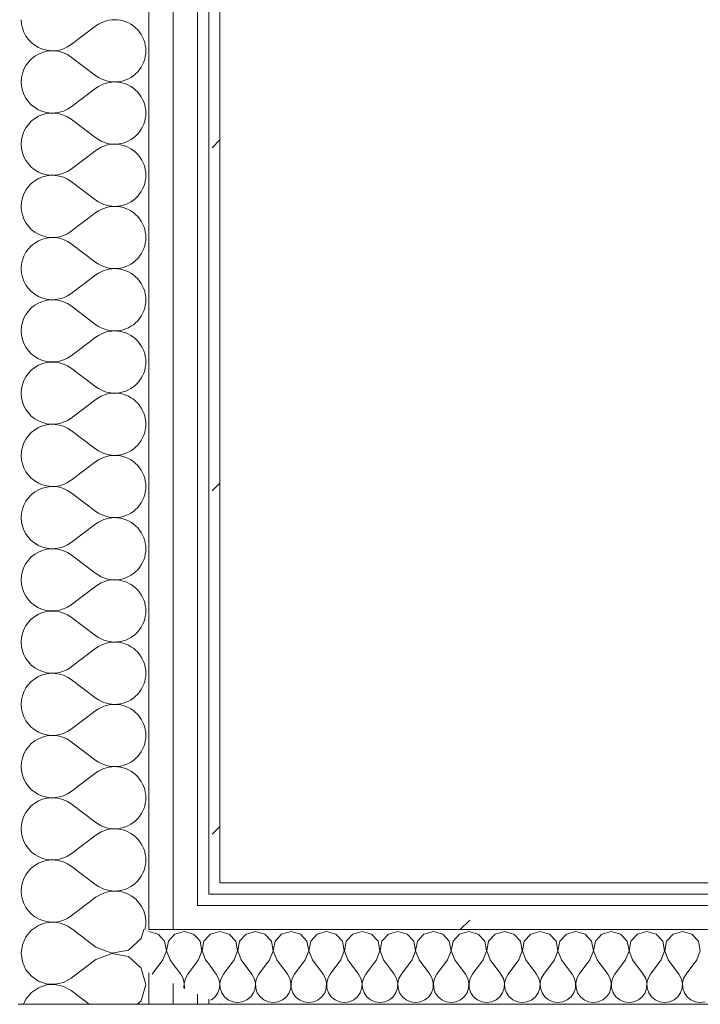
# Model space of a CAD drawing. Header units: millimetres. Extents: x -30280 to 19093, y -17460 to 4378.
# Tile 63 of 188: x -16098 to -15733, y -1194 to -667. Entities that reach past the tile are written whole.
import ezdxf

# ---------------------------------------------------------------- set-up
doc = ezdxf.new("R2010")
doc.units = ezdxf.units.MM
doc.header["$MEASUREMENT"] = 0
doc.linetypes.add('Wipeout_Contour', pattern=[1000, 0, -1000])
doc.layers.add('Nuevo_08_E_Envans secs', color=7, linetype='Continuous')
doc.layers.add('Nuevo_08_E_Envans secs_Pluma_Nº__1', color=7, linetype='Continuous', lineweight=5)
for name, color, linetype, lineweight, true_color in [('Nuevo_08_E_Envans secs_Pluma_Nº__102', 7, 'Continuous', 5, 0xcccccc), ('Nuevo_08_E_Envans secs_Pluma_Nº__171', 171, 'Continuous', 13, 0xaaaaff), ('Nuevo_08_E_Envans secs_Pluma_Nº__177', 7, 'Continuous', 15, 0xf7e046)]:
    doc.layers.add(name, color=color, linetype=linetype, lineweight=lineweight, true_color=true_color)
pattern_1 = [(45, (0, 0), (-183.8478, 183.8478), [195, -65]), (45, (7e-14, 183.85), (-183.8478, 183.8478), [195, -65])]

# ---------------------------------------------------------------- blocks, each defined once
blk = doc.blocks.new('*X187')
at = {"layer": 'Nuevo_08_E_Envans secs_Pluma_Nº__102', "color": 254, "linetype": 'Continuous', "lineweight": 5, "true_color": 0xcccccc}
for p, q in [((-16087.55, -1151.76), (-16090.78, -1153.98)), ((-16086.25, -1151.32), (-16087.55, -1151.76))]:
    blk.add_line(p, q, dxfattribs=at)
blk = doc.blocks.new('*X188')
at = {"layer": 'Nuevo_08_E_Envans secs_Pluma_Nº__102', "color": 254, "linetype": 'Continuous', "lineweight": 5, "true_color": 0xcccccc}
for p, q in [((-16091.34, -1154.36), (-16094.28, -1157.9)), ((-16090.78, -1153.98), (-16091.34, -1154.36)), ((-16094.28, -1157.9), (-16096.13, -1162.11)), ((-16096.13, -1162.11), (-16096.76, -1166.67)), ((-16096.76, -1166.67), (-16096.13, -1171.22)), ((-16056.76, -1170), (-16070.1, -1180)), ((-16050.06, -1167.43), (-16056.76, -1170)), ((-16096.13, -1171.22), (-16094.28, -1175.43)), ((-16094.28, -1175.43), (-16091.34, -1178.97)), ((-16030.1, -1183.33), (-16032.38, -1175.3)), ((-16091.34, -1178.97), (-16087.55, -1181.57)), ((-16074.12, -1182.23), (-16070.1, -1180)), ((-16087.55, -1185.09), (-16091.34, -1187.7)), ((-16087.55, -1181.57), (-16083.19, -1183.04)), ((-16083.19, -1183.62), (-16087.55, -1185.09)), ((-16083.19, -1183.04), (-16078.6, -1183.27)), ((-16078.6, -1183.4), (-16083.19, -1183.62)), ((-16078.6, -1183.27), (-16074.12, -1182.23)), ((-16074.12, -1184.44), (-16078.6, -1183.4)), ((-16070.1, -1186.67), (-16074.12, -1184.44)), ((-16032.59, -1192.1), (-16030.1, -1183.33)), ((-16094.28, -1191.24), (-16095.48, -1193.98)), ((-16091.34, -1187.7), (-16094.28, -1191.24)), ((-16060.35, -1193.98), (-16070.1, -1186.67)), ((-16034.64, -1193.98), (-16032.59, -1192.1))]:
    blk.add_line(p, q, dxfattribs=at)
blk = doc.blocks.new('*X193')
at = {"layer": 'Nuevo_08_E_Envans secs_Pluma_Nº__102', "color": 254, "linetype": 'Continuous', "lineweight": 5, "true_color": 0xcccccc}
for p, q in [((-16056.76, -1163.33), (-16069.24, -1153.98)), ((-16032.59, -1158.76), (-16031.23, -1153.98)), ((-16039.31, -1164.91), (-16032.59, -1158.76)), ((-16056.76, -1163.33), (-16048.26, -1166.6)), ((-16048.26, -1166.6), (-16039.31, -1164.91)), ((-16048.26, -1166.73), (-16050.06, -1167.43)), ((-16039.31, -1168.43), (-16048.26, -1166.73)), ((-16032.59, -1174.57), (-16039.31, -1168.43)), ((-16032.38, -1175.3), (-16032.59, -1174.57))]:
    blk.add_line(p, q, dxfattribs=at)
blk = doc.blocks.new('*X194')
at = {"layer": 'Nuevo_08_E_Envans secs_Pluma_Nº__102', "color": 254, "linetype": 'Continuous', "lineweight": 5, "true_color": 0xcccccc}
for p, q in [((-16056.76, -670), (-16070.1, -680)), ((-16056.76, -696.67), (-16070.1, -686.67)), ((-16056.76, -703.33), (-16070.1, -713.33)), ((-16056.76, -730), (-16070.1, -720)), ((-16056.76, -736.67), (-16070.1, -746.67)), ((-16056.76, -763.33), (-16070.1, -753.33)), ((-16056.76, -770), (-16070.1, -780)), ((-16056.76, -796.67), (-16070.1, -786.67)), ((-16056.76, -803.33), (-16070.1, -813.33)), ((-16056.76, -830), (-16070.1, -820)), ((-16056.76, -836.67), (-16070.1, -846.67)), ((-16056.76, -863.33), (-16070.1, -853.33)), ((-16056.76, -870), (-16070.1, -880)), ((-16056.76, -896.67), (-16070.1, -886.67)), ((-16056.76, -903.33), (-16070.1, -913.33)), ((-16056.76, -930), (-16070.1, -920)), ((-16056.76, -936.67), (-16070.1, -946.67)), ((-16056.76, -963.33), (-16070.1, -953.33)), ((-16056.76, -970), (-16070.1, -980)), ((-16056.76, -996.67), (-16070.1, -986.67)), ((-16056.76, -1003.33), (-16070.1, -1013.33)), ((-16056.76, -1030), (-16070.1, -1020)), ((-16056.76, -1036.67), (-16070.1, -1046.67)), ((-16056.76, -1063.33), (-16070.1, -1053.33)), ((-16056.76, -1070), (-16070.1, -1080)), ((-16056.76, -1096.67), (-16070.1, -1086.67)), ((-16056.76, -1103.33), (-16070.1, -1113.33)), ((-16056.76, -1130), (-16070.1, -1120)), ((-16056.76, -1136.67), (-16070.1, -1146.67)), ((-16069.24, -1153.98), (-16070.1, -1153.33))]:
    blk.add_line(p, q, dxfattribs=at)
for centre, start, end in [((-16080.1, -666.67), 180, 306.8699), ((-16046.76, -683.33), 233.1301, 126.8699), ((-16080.1, -700), 53.1301, 180), ((-16080.1, -700), 180, 306.8699), ((-16046.76, -716.67), 233.1301, 126.8699), ((-16080.1, -733.33), 53.1301, 180), ((-16080.1, -733.33), 180, 306.8699), ((-16046.76, -750), 233.1301, 126.8699), ((-16080.1, -766.67), 53.1301, 180), ((-16080.1, -766.67), 180, 306.8699), ((-16046.76, -783.33), 233.1301, 126.8699), ((-16080.1, -800), 53.1301, 180), ((-16080.1, -800), 180, 306.8699), ((-16046.76, -816.67), 233.1301, 126.8699), ((-16080.1, -833.33), 53.1301, 180), ((-16080.1, -833.33), 180, 306.8699), ((-16046.76, -850), 233.1301, 126.8699), ((-16080.1, -866.67), 53.1301, 180), ((-16080.1, -866.67), 180, 306.8699), ((-16046.76, -883.33), 233.1301, 126.8699), ((-16080.1, -900), 53.1301, 180), ((-16080.1, -900), 180, 306.8699), ((-16046.76, -916.67), 233.1301, 126.8699), ((-16080.1, -933.33), 53.1301, 180), ((-16080.1, -933.33), 180, 306.8699), ((-16046.76, -950), 233.1301, 126.8699), ((-16080.1, -966.67), 53.1301, 180), ((-16080.1, -966.67), 180, 306.8699), ((-16046.76, -983.33), 233.1301, 126.8699), ((-16080.1, -1000), 53.1301, 180), ((-16080.1, -1000), 180, 306.8699), ((-16046.76, -1016.67), 233.1301, 126.8699), ((-16080.1, -1033.33), 53.1301, 180), ((-16080.1, -1033.33), 180, 306.8699), ((-16046.76, -1050), 233.1301, 126.8699), ((-16080.1, -1066.67), 53.1301, 180), ((-16080.1, -1066.67), 180, 306.8699), ((-16046.76, -1083.33), 233.1301, 126.8699), ((-16080.1, -1100), 53.1301, 180), ((-16080.1, -1100), 180, 306.8699), ((-16046.76, -1116.67), 233.1301, 126.8699), ((-16080.1, -1133.33), 53.1301, 180), ((-16080.1, -1133.33), 180, 306.8699), ((-16046.76, -1150), 346.1991, 126.8699), ((-16080.1, -1166.67), 53.1301, 112.2723)]:
    blk.add_arc(centre, 16.67, start, end, dxfattribs=at)
blk = doc.blocks.new('Muro_71_1', base_point=(-16136.43, -1128.98))
at = {"layer": 'Nuevo_08_E_Envans secs', "color": 7, "lineweight": 20}
for name in ['*X187', '*X193']:
    blk.add_blockref(name, (0, 0), dxfattribs=at)
at = {"color": 254, "linetype": 'Wipeout_Contour', "lineweight": 0, "ltscale": 64133.763292}
blk.add_wipeout([(-15996.43, -1128.98), (-15996.43, -1134.98), (-15990.43, -1134.98), (-15990.43, -1128.98)], dxfattribs=at).dxf.layer = 'Nuevo_08_E_Envans secs'
at = {"color": 254, "linetype": 'Wipeout_Contour', "lineweight": 0, "ltscale": 64200.015638}
blk.add_wipeout([(-16015.43, -1140.98), (-16015.43, -1153.98), (-16002.43, -1153.98), (-16002.43, -1140.98)], dxfattribs=at).dxf.layer = 'Nuevo_08_E_Envans secs'
at = {"color": 254, "linetype": 'Wipeout_Contour', "lineweight": 0, "ltscale": 64212.394516}
blk.add_wipeout([(-16015.43, -1193.98), (-16002.43, -1193.98), (-16002.43, -1188.63), (-16015.43, -1182.85)], dxfattribs=at).dxf.layer = 'Nuevo_08_E_Envans secs'
at = {"color": 254, "linetype": 'Wipeout_Contour', "lineweight": 0, "ltscale": 48116.142745}
blk.add_wipeout([(-15996.43, -1191.3), (-15996.43, -1193.98), (-15990.43, -1193.98)], dxfattribs=at).dxf.layer = 'Nuevo_08_E_Envans secs'
at = {"layer": 'Nuevo_08_E_Envans secs_Pluma_Nº__171', "linetype": 'Continuous', "lineweight": 13, "true_color": 0xaaaaff}
h = blk.add_hatch(dxfattribs=at)
h.set_pattern_fill('Panellat_HPL_0001', color=161, style=0, pattern_type=2)
h.set_pattern_definition(pattern_1)
h.paths.add_polyline_path([(-15996.43, -1128.98), (-15996.43, -1134.98), (-15990.43, -1134.98), (-15990.43, -1128.98)])
h = blk.add_hatch(dxfattribs=at)
h.set_pattern_fill('Panellat_HPL_0001', color=161, style=0, pattern_type=2)
h.set_pattern_definition(pattern_1)
h.paths.add_polyline_path([(-15996.43, -1191.3), (-15996.43, -1193.98), (-15990.43, -1193.98)])
at = {"layer": 'Nuevo_08_E_Envans secs_Pluma_Nº__177', "linetype": 'Continuous', "lineweight": 15, "true_color": 0xf7e046}
h = blk.add_hatch(dxfattribs=at)
h.set_pattern_fill('Panellat_HPL_0001', color=53, style=0, pattern_type=2)
h.set_pattern_definition(pattern_1)
h.paths.add_polyline_path([(-16015.43, -1140.98), (-16015.43, -1153.98), (-16002.43, -1153.98), (-16002.43, -1140.98)])
h = blk.add_hatch(dxfattribs=at)
h.set_pattern_fill('Panellat_HPL_0001', color=53, style=0, pattern_type=2)
h.set_pattern_definition(pattern_1)
h.paths.add_polyline_path([(-16015.43, -1193.98), (-16002.43, -1193.98), (-16002.43, -1188.63), (-16015.43, -1182.85)])
at = {"layer": 'Nuevo_08_E_Envans secs_Pluma_Nº__1', "color": 7, "linetype": 'Continuous', "lineweight": 5}
for p, q in [((-15990.43, -1134.98), (-15996.43, -1134.98)), ((-16002.43, -1193.98), (-16002.43, -1188.63)), ((-15996.43, -1193.98), (-15996.43, -1191.3))]:
    blk.add_line(p, q, dxfattribs=at)
at = {"layer": 'Nuevo_08_E_Envans secs_Pluma_Nº__1', "color": 7, "linetype": 'Continuous', "lineweight": 5, "flags": 128}
for points in [[(-15996.43, -1193.98), (-16002.43, -1193.98)], [(-15990.43, -1193.98), (-15996.43, -1193.98)]]:
    blk.add_lwpolyline(points, dxfattribs=at)
at = {"layer": 'Nuevo_08_E_Envans secs_Pluma_Nº__1', "color": 7, "linetype": 'Continuous', "lineweight": 5}
blk.add_point((-15990.43, -1193.98), dxfattribs=at)
at = {"color": 254, "linetype": 'Wipeout_Contour', "lineweight": 0, "ltscale": 64267.602615}
blk.add_wipeout([(-16002.43, -1140.98), (-16002.43, 1554.85), (-16015.43, 1554.85), (-16015.43, -1140.98)], dxfattribs=at).dxf.layer = 'Nuevo_08_E_Envans secs'
at = {"color": 254, "linetype": 'Wipeout_Contour', "lineweight": 0, "ltscale": 64204.127583}
blk.add_wipeout([(-15990.43, -1128.98), (-15990.43, 1554.85), (-15996.43, 1554.85), (-15996.43, -1128.98)], dxfattribs=at).dxf.layer = 'Nuevo_08_E_Envans secs'
at = {"color": 254, "linetype": 'Wipeout_Contour', "lineweight": 0, "ltscale": 64263.386062}
blk.add_wipeout([(-16028.43, -1193.98), (-16015.43, -1193.98), (-16015.43, -1182.85), (-16028.43, -1177.06)], dxfattribs=at).dxf.layer = 'Nuevo_08_E_Envans secs'
at = {"layer": 'Nuevo_08_E_Envans secs_Pluma_Nº__171', "linetype": 'Continuous', "lineweight": 13, "true_color": 0xaaaaff}
h = blk.add_hatch(dxfattribs=at)
h.set_pattern_fill('Panellat_HPL_0001', color=161, style=0, pattern_type=2)
h.set_pattern_definition(pattern_1)
h.paths.add_polyline_path([(-15990.43, -1128.98), (-15990.43, 1554.85), (-15996.43, 1554.85), (-15996.43, -1128.98)])
at = {"layer": 'Nuevo_08_E_Envans secs_Pluma_Nº__177', "linetype": 'Continuous', "lineweight": 15, "true_color": 0xf7e046}
h = blk.add_hatch(dxfattribs=at)
h.set_pattern_fill('Panellat_HPL_0001', color=53, style=0, pattern_type=2)
h.set_pattern_definition(pattern_1)
h.paths.add_polyline_path([(-16002.43, -1140.98), (-16002.43, 1554.85), (-16015.43, 1554.85), (-16015.43, -1140.98)])
h = blk.add_hatch(dxfattribs=at)
h.set_pattern_fill('Panellat_HPL_0001', color=53, style=0, pattern_type=2)
h.set_pattern_definition(pattern_1)
h.paths.add_polyline_path([(-16028.43, -1193.98), (-16015.43, -1193.98), (-16015.43, -1182.85), (-16028.43, -1177.06)])
at = {"layer": 'Nuevo_08_E_Envans secs_Pluma_Nº__1', "color": 7, "linetype": 'Continuous', "lineweight": 5}
for p, q in [((-16002.43, -1140.98), (-16002.43, 1554.85)), ((-15996.43, -1134.98), (-15996.43, 1554.85)), ((-15996.43, -1140.98), (-16002.43, -1140.98)), ((-16028.43, -1193.98), (-16028.43, -1177.06)), ((-16015.43, -1193.98), (-16015.43, -1182.85))]:
    blk.add_line(p, q, dxfattribs=at)
at = {"layer": 'Nuevo_08_E_Envans secs_Pluma_Nº__1', "color": 7, "linetype": 'Continuous', "lineweight": 5, "flags": 128}
for points in [[(-15990.43, -1128.98), (-15990.43, 1554.85)], [(-16028.43, -1193.98), (-16098.43, -1193.98)], [(-16015.43, -1193.98), (-16028.43, -1193.98)], [(-16002.43, -1193.98), (-16015.43, -1193.98)]]:
    blk.add_lwpolyline(points, dxfattribs=at)
at = {"layer": 'Nuevo_08_E_Envans secs', "color": 7, "lineweight": 20}
blk.add_blockref('*X188', (0, 0), dxfattribs=at)
at = {"color": 254, "linetype": 'Wipeout_Contour', "lineweight": 0, "ltscale": 64321.27249}
blk.add_wipeout([(-16015.43, -1153.98), (-16015.43, 1554.85), (-16028.43, 1554.85), (-16028.43, -1153.98)], dxfattribs=at).dxf.layer = 'Nuevo_08_E_Envans secs'
at = {"layer": 'Nuevo_08_E_Envans secs_Pluma_Nº__177', "linetype": 'Continuous', "lineweight": 15, "true_color": 0xf7e046}
h = blk.add_hatch(dxfattribs=at)
h.set_pattern_fill('Panellat_HPL_0001', color=53, style=0, pattern_type=2)
h.set_pattern_definition(pattern_1)
h.paths.add_polyline_path([(-16015.43, -1153.98), (-16015.43, 1554.85), (-16028.43, 1554.85), (-16028.43, -1153.98)])
at = {"layer": 'Nuevo_08_E_Envans secs_Pluma_Nº__1', "color": 7, "linetype": 'Continuous', "lineweight": 5}
for p, q in [((-16028.43, -1153.98), (-16028.43, 1554.85)), ((-16015.43, -1153.98), (-16015.43, 1554.85)), ((-16015.43, -1153.98), (-16028.43, -1153.98)), ((-16002.43, -1153.98), (-16015.43, -1153.98))]:
    blk.add_line(p, q, dxfattribs=at)
at = {"layer": 'Nuevo_08_E_Envans secs', "color": 7, "lineweight": 20}
blk.add_blockref('*X194', (0, 0), dxfattribs=at)
blk = doc.blocks.new('*X440')
at = {"layer": 'Nuevo_08_E_Envans secs_Pluma_Nº__102', "color": 254, "linetype": 'Continuous', "lineweight": 5, "true_color": 0xcccccc}
for p, q in [((-15995.48, -1156.35), (-15996.43, -1157.39)), ((-15990.48, -1154.93), (-15995.48, -1156.35)), ((-15990.43, -1154.94), (-15990.48, -1154.93)), ((-15996.43, -1172.38), (-15992.38, -1177.79)), ((-15991.11, -1180.08), (-15992.38, -1177.79)), ((-15990.51, -1182.64), (-15991.11, -1180.08)), ((-15991.48, -1187.76), (-15990.64, -1185.27)), ((-15990.64, -1185.27), (-15990.51, -1182.64)), ((-15990.43, -1182.62), (-15990.44, -1182.64)), ((-15990.44, -1182.64), (-15990.43, -1182.78)), ((-15995.38, -1191.77), (-15994.99, -1191.6)), ((-15994.99, -1191.6), (-15992.97, -1189.92)), ((-15992.97, -1189.92), (-15991.48, -1187.76))]:
    blk.add_line(p, q, dxfattribs=at)
blk = doc.blocks.new('*X441')
at = {"layer": 'Nuevo_08_E_Envans secs_Pluma_Nº__102', "color": 254, "linetype": 'Continuous', "lineweight": 5, "true_color": 0xcccccc}
for p, q in [((-16001.01, -1160.19), (-16002.43, -1158.63)), ((-15996.43, -1157.39), (-15998.99, -1160.19)), ((-16001.9, -1170.17), (-16000.04, -1165.31)), ((-16000.04, -1165.31), (-16001.01, -1160.19)), ((-15998.99, -1160.19), (-15999.96, -1165.31)), ((-15999.96, -1165.31), (-15998.1, -1170.17)), ((-16001.9, -1170.17), (-16002.43, -1170.87)), ((-15998.1, -1170.17), (-15996.43, -1172.38))]:
    blk.add_line(p, q, dxfattribs=at)
blk = doc.blocks.new('*X442')
at = {"layer": 'Nuevo_08_E_Envans secs_Pluma_Nº__102', "color": 254, "linetype": 'Continuous', "lineweight": 5, "true_color": 0xcccccc}
for p, q in [((-16014.53, -1156.35), (-16015.43, -1157.34)), ((-16009.52, -1154.93), (-16014.53, -1156.35)), ((-16004.52, -1156.35), (-16009.52, -1154.93)), ((-16002.43, -1158.63), (-16004.52, -1156.35)), ((-16015.43, -1172.45), (-16011.43, -1177.79)), ((-16002.43, -1170.87), (-16007.62, -1177.79)), ((-16010.16, -1180.08), (-16011.43, -1177.79)), ((-16009.56, -1182.64), (-16010.16, -1180.08)), ((-16008.89, -1180.08), (-16009.49, -1182.64)), ((-16007.62, -1177.79), (-16008.89, -1180.08)), ((-16009.73, -1185.38), (-16009.69, -1185.27)), ((-16009.69, -1185.27), (-16009.56, -1182.64)), ((-16009.49, -1182.64), (-16009.36, -1185.27)), ((-16009.36, -1185.27), (-16009.25, -1185.6))]:
    blk.add_line(p, q, dxfattribs=at)
blk = doc.blocks.new('*X443')
at = {"layer": 'Nuevo_08_E_Envans secs_Pluma_Nº__102', "color": 254, "linetype": 'Continuous', "lineweight": 5, "true_color": 0xcccccc}
for p, q in [((-16023.56, -1156.35), (-16028.43, -1154.97)), ((-16020.05, -1160.19), (-16023.56, -1156.35)), ((-16015.43, -1157.34), (-16018.04, -1160.19)), ((-16020.95, -1170.17), (-16019.09, -1165.31)), ((-16019.09, -1165.31), (-16020.05, -1160.19)), ((-16018.04, -1160.19), (-16019.01, -1165.31)), ((-16019.01, -1165.31), (-16017.14, -1170.17)), ((-16020.95, -1170.17), (-16026.67, -1177.79)), ((-16017.14, -1170.17), (-16015.43, -1172.45)), ((-16026.67, -1177.79), (-16026.69, -1177.83))]:
    blk.add_line(p, q, dxfattribs=at)
blk = doc.blocks.new('*X444')
at = {"layer": 'Nuevo_08_E_Envans secs_Pluma_Nº__102', "color": 254, "linetype": 'Continuous', "lineweight": 5, "true_color": 0xcccccc}
for p, q in [((-15985.47, -1156.35), (-15990.43, -1154.94)), ((-15981.96, -1160.19), (-15985.47, -1156.35)), ((-15976.44, -1156.35), (-15979.95, -1160.19)), ((-15971.43, -1154.93), (-15976.44, -1156.35)), ((-15966.42, -1156.35), (-15971.43, -1154.93)), ((-15962.91, -1160.19), (-15966.42, -1156.35)), ((-15957.39, -1156.35), (-15960.9, -1160.19)), ((-15952.38, -1154.93), (-15957.39, -1156.35)), ((-15947.37, -1156.35), (-15952.38, -1154.93)), ((-15943.86, -1160.19), (-15947.37, -1156.35)), ((-15938.34, -1156.35), (-15941.85, -1160.19)), ((-15933.33, -1154.93), (-15938.34, -1156.35)), ((-15928.33, -1156.35), (-15933.33, -1154.93)), ((-15924.81, -1160.19), (-15928.33, -1156.35)), ((-15919.29, -1156.35), (-15922.8, -1160.19)), ((-15914.29, -1154.93), (-15919.29, -1156.35)), ((-15909.28, -1156.35), (-15914.29, -1154.93)), ((-15905.77, -1160.19), (-15909.28, -1156.35)), ((-15900.25, -1156.35), (-15903.76, -1160.19)), ((-15895.24, -1154.93), (-15900.25, -1156.35)), ((-15890.23, -1156.35), (-15895.24, -1154.93)), ((-15886.72, -1160.19), (-15890.23, -1156.35)), ((-15881.2, -1156.35), (-15884.71, -1160.19)), ((-15876.19, -1154.93), (-15881.2, -1156.35)), ((-15871.18, -1156.35), (-15876.19, -1154.93)), ((-15867.67, -1160.19), (-15871.18, -1156.35)), ((-15862.15, -1156.35), (-15865.66, -1160.19)), ((-15857.14, -1154.93), (-15862.15, -1156.35)), ((-15852.14, -1156.35), (-15857.14, -1154.93)), ((-15848.62, -1160.19), (-15852.14, -1156.35)), ((-15843.1, -1156.35), (-15846.61, -1160.19)), ((-15838.1, -1154.93), (-15843.1, -1156.35)), ((-15833.09, -1156.35), (-15838.1, -1154.93)), ((-15829.58, -1160.19), (-15833.09, -1156.35)), ((-15824.05, -1156.35), (-15827.57, -1160.19)), ((-15819.05, -1154.93), (-15824.05, -1156.35)), ((-15814.04, -1156.35), (-15819.05, -1154.93)), ((-15810.53, -1160.19), (-15814.04, -1156.35)), ((-15805.01, -1156.35), (-15808.52, -1160.19)), ((-15800, -1154.93), (-15805.01, -1156.35)), ((-15794.99, -1156.35), (-15800, -1154.93)), ((-15791.48, -1160.19), (-15794.99, -1156.35)), ((-15785.96, -1156.35), (-15789.47, -1160.19)), ((-15780.95, -1154.93), (-15785.96, -1156.35)), ((-15775.95, -1156.35), (-15780.95, -1154.93)), ((-15772.43, -1160.19), (-15775.95, -1156.35)), ((-15766.91, -1156.35), (-15770.42, -1160.19)), ((-15761.9, -1154.93), (-15766.91, -1156.35)), ((-15756.9, -1156.35), (-15761.9, -1154.93)), ((-15753.39, -1160.19), (-15756.9, -1156.35)), ((-15747.86, -1156.35), (-15751.38, -1160.19)), ((-15742.86, -1154.93), (-15747.86, -1156.35)), ((-15737.85, -1156.35), (-15742.86, -1154.93)), ((-15734.34, -1160.19), (-15737.85, -1156.35)), ((-15982.86, -1170.17), (-15980.99, -1165.31)), ((-15980.99, -1165.31), (-15981.96, -1160.19)), ((-15979.95, -1160.19), (-15980.91, -1165.31)), ((-15980.91, -1165.31), (-15979.05, -1170.17)), ((-15963.81, -1170.17), (-15961.94, -1165.31)), ((-15961.94, -1165.31), (-15962.91, -1160.19)), ((-15960.9, -1160.19), (-15961.87, -1165.31)), ((-15961.87, -1165.31), (-15960, -1170.17)), ((-15944.76, -1170.17), (-15942.9, -1165.31)), ((-15942.9, -1165.31), (-15943.86, -1160.19)), ((-15941.85, -1160.19), (-15942.82, -1165.31)), ((-15942.82, -1165.31), (-15940.95, -1170.17)), ((-15925.71, -1170.17), (-15923.85, -1165.31)), ((-15923.85, -1165.31), (-15924.81, -1160.19)), ((-15922.8, -1160.19), (-15923.77, -1165.31)), ((-15923.77, -1165.31), (-15921.9, -1170.17)), ((-15906.67, -1170.17), (-15904.8, -1165.31)), ((-15904.8, -1165.31), (-15905.77, -1160.19)), ((-15903.76, -1160.19), (-15904.72, -1165.31)), ((-15904.72, -1165.31), (-15902.86, -1170.17)), ((-15887.62, -1170.17), (-15885.75, -1165.31)), ((-15885.75, -1165.31), (-15886.72, -1160.19)), ((-15884.71, -1160.19), (-15885.68, -1165.31)), ((-15885.68, -1165.31), (-15883.81, -1170.17)), ((-15868.57, -1170.17), (-15866.71, -1165.31)), ((-15866.71, -1165.31), (-15867.67, -1160.19)), ((-15865.66, -1160.19), (-15866.63, -1165.31)), ((-15866.63, -1165.31), (-15864.76, -1170.17)), ((-15849.52, -1170.17), (-15847.66, -1165.31)), ((-15847.66, -1165.31), (-15848.62, -1160.19)), ((-15846.61, -1160.19), (-15847.58, -1165.31)), ((-15847.58, -1165.31), (-15845.71, -1170.17)), ((-15830.48, -1170.17), (-15828.61, -1165.31)), ((-15828.61, -1165.31), (-15829.58, -1160.19)), ((-15827.57, -1160.19), (-15828.53, -1165.31)), ((-15828.53, -1165.31), (-15826.67, -1170.17)), ((-15811.43, -1170.17), (-15809.56, -1165.31)), ((-15809.56, -1165.31), (-15810.53, -1160.19)), ((-15808.52, -1160.19), (-15809.49, -1165.31)), ((-15809.49, -1165.31), (-15807.62, -1170.17)), ((-15792.38, -1170.17), (-15790.51, -1165.31)), ((-15790.51, -1165.31), (-15791.48, -1160.19)), ((-15789.47, -1160.19), (-15790.44, -1165.31)), ((-15790.44, -1165.31), (-15788.57, -1170.17)), ((-15773.33, -1170.17), (-15771.47, -1165.31)), ((-15771.47, -1165.31), (-15772.43, -1160.19)), ((-15770.42, -1160.19), (-15771.39, -1165.31)), ((-15771.39, -1165.31), (-15769.52, -1170.17)), ((-15754.29, -1170.17), (-15752.42, -1165.31)), ((-15752.42, -1165.31), (-15753.39, -1160.19)), ((-15751.38, -1160.19), (-15752.34, -1165.31)), ((-15752.34, -1165.31), (-15750.48, -1170.17)), ((-15735.24, -1170.17), (-15733.37, -1165.31)), ((-15733.37, -1165.31), (-15734.34, -1160.19)), ((-15982.86, -1170.17), (-15988.57, -1177.79)), ((-15979.05, -1170.17), (-15973.33, -1177.79)), ((-15963.81, -1170.17), (-15969.52, -1177.79)), ((-15960, -1170.17), (-15954.29, -1177.79)), ((-15944.76, -1170.17), (-15950.48, -1177.79)), ((-15940.95, -1170.17), (-15935.24, -1177.79)), ((-15925.71, -1170.17), (-15931.43, -1177.79)), ((-15921.9, -1170.17), (-15916.19, -1177.79)), ((-15906.67, -1170.17), (-15912.38, -1177.79)), ((-15902.86, -1170.17), (-15897.14, -1177.79)), ((-15887.62, -1170.17), (-15893.33, -1177.79)), ((-15883.81, -1170.17), (-15878.1, -1177.79)), ((-15868.57, -1170.17), (-15874.29, -1177.79)), ((-15864.76, -1170.17), (-15859.05, -1177.79)), ((-15849.52, -1170.17), (-15855.24, -1177.79)), ((-15845.71, -1170.17), (-15840, -1177.79)), ((-15830.48, -1170.17), (-15836.19, -1177.79)), ((-15826.67, -1170.17), (-15820.95, -1177.79)), ((-15811.43, -1170.17), (-15817.14, -1177.79)), ((-15807.62, -1170.17), (-15801.9, -1177.79)), ((-15792.38, -1170.17), (-15798.1, -1177.79)), ((-15788.57, -1170.17), (-15782.86, -1177.79)), ((-15773.33, -1170.17), (-15779.05, -1177.79)), ((-15769.52, -1170.17), (-15763.81, -1177.79)), ((-15754.29, -1170.17), (-15760, -1177.79)), ((-15750.48, -1170.17), (-15744.76, -1177.79)), ((-15735.24, -1170.17), (-15740.95, -1177.79)), ((-15989.84, -1180.08), (-15990.43, -1182.62)), ((-15988.57, -1177.79), (-15989.84, -1180.08)), ((-15972.06, -1180.08), (-15973.33, -1177.79)), ((-15971.47, -1182.64), (-15972.06, -1180.08)), ((-15970.8, -1180.08), (-15971.39, -1182.64)), ((-15969.52, -1177.79), (-15970.8, -1180.08)), ((-15953.01, -1180.08), (-15954.29, -1177.79)), ((-15952.42, -1182.64), (-15953.01, -1180.08)), ((-15951.75, -1180.08), (-15952.34, -1182.64)), ((-15950.48, -1177.79), (-15951.75, -1180.08)), ((-15933.97, -1180.08), (-15935.24, -1177.79)), ((-15933.37, -1182.64), (-15933.97, -1180.08)), ((-15932.7, -1180.08), (-15933.29, -1182.64)), ((-15931.43, -1177.79), (-15932.7, -1180.08)), ((-15914.92, -1180.08), (-15916.19, -1177.79)), ((-15914.32, -1182.64), (-15914.92, -1180.08)), ((-15913.65, -1180.08), (-15914.25, -1182.64)), ((-15912.38, -1177.79), (-15913.65, -1180.08)), ((-15895.87, -1180.08), (-15897.14, -1177.79)), ((-15895.28, -1182.64), (-15895.87, -1180.08)), ((-15894.6, -1180.08), (-15895.2, -1182.64)), ((-15893.33, -1177.79), (-15894.6, -1180.08)), ((-15876.82, -1180.08), (-15878.1, -1177.79)), ((-15876.23, -1182.64), (-15876.82, -1180.08)), ((-15875.56, -1180.08), (-15876.15, -1182.64)), ((-15874.29, -1177.79), (-15875.56, -1180.08)), ((-15857.78, -1180.08), (-15859.05, -1177.79)), ((-15857.18, -1182.64), (-15857.78, -1180.08)), ((-15856.51, -1180.08), (-15857.1, -1182.64)), ((-15855.24, -1177.79), (-15856.51, -1180.08)), ((-15838.73, -1180.08), (-15840, -1177.79)), ((-15838.13, -1182.64), (-15838.73, -1180.08)), ((-15837.46, -1180.08), (-15838.06, -1182.64)), ((-15836.19, -1177.79), (-15837.46, -1180.08)), ((-15819.68, -1180.08), (-15820.95, -1177.79)), ((-15819.09, -1182.64), (-15819.68, -1180.08)), ((-15818.41, -1180.08), (-15819.01, -1182.64)), ((-15817.14, -1177.79), (-15818.41, -1180.08)), ((-15800.63, -1180.08), (-15801.9, -1177.79)), ((-15800.04, -1182.64), (-15800.63, -1180.08)), ((-15799.37, -1180.08), (-15799.96, -1182.64)), ((-15798.1, -1177.79), (-15799.37, -1180.08)), ((-15781.59, -1180.08), (-15782.86, -1177.79)), ((-15780.99, -1182.64), (-15781.59, -1180.08)), ((-15780.32, -1180.08), (-15780.91, -1182.64)), ((-15779.05, -1177.79), (-15780.32, -1180.08)), ((-15762.54, -1180.08), (-15763.81, -1177.79)), ((-15761.94, -1182.64), (-15762.54, -1180.08)), ((-15761.27, -1180.08), (-15761.87, -1182.64)), ((-15760, -1177.79), (-15761.27, -1180.08)), ((-15743.49, -1180.08), (-15744.76, -1177.79)), ((-15742.9, -1182.64), (-15743.49, -1180.08)), ((-15742.22, -1180.08), (-15742.82, -1182.64)), ((-15740.95, -1177.79), (-15742.22, -1180.08)), ((-15990.43, -1182.78), (-15990.31, -1185.27)), ((-15990.31, -1185.27), (-15989.47, -1187.76)), ((-15972.43, -1187.76), (-15971.59, -1185.27)), ((-15971.59, -1185.27), (-15971.47, -1182.64)), ((-15971.39, -1182.64), (-15971.26, -1185.27)), ((-15971.26, -1185.27), (-15970.42, -1187.76)), ((-15953.39, -1187.76), (-15952.55, -1185.27)), ((-15952.55, -1185.27), (-15952.42, -1182.64)), ((-15952.34, -1182.64), (-15952.22, -1185.27)), ((-15952.22, -1185.27), (-15951.38, -1187.76)), ((-15934.34, -1187.76), (-15933.5, -1185.27)), ((-15933.5, -1185.27), (-15933.37, -1182.64)), ((-15933.29, -1182.64), (-15933.17, -1185.27)), ((-15933.17, -1185.27), (-15932.33, -1187.76)), ((-15915.29, -1187.76), (-15914.45, -1185.27)), ((-15914.45, -1185.27), (-15914.32, -1182.64)), ((-15914.25, -1182.64), (-15914.12, -1185.27)), ((-15914.12, -1185.27), (-15913.28, -1187.76)), ((-15896.24, -1187.76), (-15895.4, -1185.27)), ((-15895.4, -1185.27), (-15895.28, -1182.64)), ((-15895.2, -1182.64), (-15895.07, -1185.27)), ((-15895.07, -1185.27), (-15894.23, -1187.76)), ((-15877.2, -1187.76), (-15876.36, -1185.27)), ((-15876.36, -1185.27), (-15876.23, -1182.64)), ((-15876.15, -1182.64), (-15876.02, -1185.27)), ((-15876.02, -1185.27), (-15875.19, -1187.76)), ((-15858.15, -1187.76), (-15857.31, -1185.27)), ((-15857.31, -1185.27), (-15857.18, -1182.64)), ((-15857.1, -1182.64), (-15856.98, -1185.27)), ((-15856.98, -1185.27), (-15856.14, -1187.76)), ((-15839.1, -1187.76), (-15838.26, -1185.27)), ((-15838.26, -1185.27), (-15838.13, -1182.64)), ((-15838.06, -1182.64), (-15837.93, -1185.27)), ((-15837.93, -1185.27), (-15837.09, -1187.76)), ((-15820.05, -1187.76), (-15819.21, -1185.27)), ((-15819.21, -1185.27), (-15819.09, -1182.64)), ((-15819.01, -1182.64), (-15818.88, -1185.27)), ((-15818.88, -1185.27), (-15818.04, -1187.76)), ((-15801.01, -1187.76), (-15800.17, -1185.27)), ((-15800.17, -1185.27), (-15800.04, -1182.64)), ((-15799.96, -1182.64), (-15799.83, -1185.27)), ((-15799.83, -1185.27), (-15798.99, -1187.76)), ((-15781.96, -1187.76), (-15781.12, -1185.27)), ((-15781.12, -1185.27), (-15780.99, -1182.64)), ((-15780.91, -1182.64), (-15780.79, -1185.27)), ((-15780.79, -1185.27), (-15779.95, -1187.76)), ((-15762.91, -1187.76), (-15762.07, -1185.27)), ((-15762.07, -1185.27), (-15761.94, -1182.64)), ((-15761.87, -1182.64), (-15761.74, -1185.27)), ((-15761.74, -1185.27), (-15760.9, -1187.76)), ((-15743.86, -1187.76), (-15743.02, -1185.27)), ((-15743.02, -1185.27), (-15742.9, -1182.64)), ((-15742.82, -1182.64), (-15742.69, -1185.27)), ((-15742.69, -1185.27), (-15741.85, -1187.76)), ((-15989.47, -1187.76), (-15987.98, -1189.92)), ((-15987.98, -1189.92), (-15985.96, -1191.6)), ((-15985.96, -1191.6), (-15983.55, -1192.66)), ((-15978.35, -1192.66), (-15975.95, -1191.6)), ((-15975.95, -1191.6), (-15973.92, -1189.92)), ((-15973.92, -1189.92), (-15972.43, -1187.76)), ((-15970.42, -1187.76), (-15968.94, -1189.92)), ((-15968.94, -1189.92), (-15966.91, -1191.6)), ((-15966.91, -1191.6), (-15964.51, -1192.66)), ((-15959.3, -1192.66), (-15956.9, -1191.6)), ((-15956.9, -1191.6), (-15954.87, -1189.92)), ((-15954.87, -1189.92), (-15953.39, -1187.76)), ((-15951.38, -1187.76), (-15949.89, -1189.92)), ((-15949.89, -1189.92), (-15947.86, -1191.6)), ((-15947.86, -1191.6), (-15945.46, -1192.66)), ((-15940.25, -1192.66), (-15937.85, -1191.6)), ((-15937.85, -1191.6), (-15935.83, -1189.92)), ((-15935.83, -1189.92), (-15934.34, -1187.76)), ((-15932.33, -1187.76), (-15930.84, -1189.92)), ((-15930.84, -1189.92), (-15928.82, -1191.6)), ((-15928.82, -1191.6), (-15926.41, -1192.66)), ((-15921.21, -1192.66), (-15918.8, -1191.6)), ((-15918.8, -1191.6), (-15916.78, -1189.92)), ((-15916.78, -1189.92), (-15915.29, -1187.76)), ((-15913.28, -1187.76), (-15911.79, -1189.92)), ((-15911.79, -1189.92), (-15909.77, -1191.6)), ((-15909.77, -1191.6), (-15907.36, -1192.66)), ((-15902.16, -1192.66), (-15899.75, -1191.6)), ((-15899.75, -1191.6), (-15897.73, -1189.92)), ((-15897.73, -1189.92), (-15896.24, -1187.76)), ((-15894.23, -1187.76), (-15892.74, -1189.92)), ((-15892.74, -1189.92), (-15890.72, -1191.6)), ((-15890.72, -1191.6), (-15888.32, -1192.66)), ((-15883.11, -1192.66), (-15880.71, -1191.6)), ((-15880.71, -1191.6), (-15878.68, -1189.92)), ((-15878.68, -1189.92), (-15877.2, -1187.76)), ((-15875.19, -1187.76), (-15873.7, -1189.92)), ((-15873.7, -1189.92), (-15871.67, -1191.6)), ((-15871.67, -1191.6), (-15869.27, -1192.66)), ((-15864.06, -1192.66), (-15861.66, -1191.6)), ((-15861.66, -1191.6), (-15859.64, -1189.92)), ((-15859.64, -1189.92), (-15858.15, -1187.76)), ((-15856.14, -1187.76), (-15854.65, -1189.92)), ((-15854.65, -1189.92), (-15852.63, -1191.6)), ((-15852.63, -1191.6), (-15850.22, -1192.66)), ((-15845.02, -1192.66), (-15842.61, -1191.6)), ((-15842.61, -1191.6), (-15840.59, -1189.92)), ((-15840.59, -1189.92), (-15839.1, -1187.76)), ((-15837.09, -1187.76), (-15835.6, -1189.92)), ((-15835.6, -1189.92), (-15833.58, -1191.6)), ((-15833.58, -1191.6), (-15831.17, -1192.66)), ((-15825.97, -1192.66), (-15823.56, -1191.6)), ((-15823.56, -1191.6), (-15821.54, -1189.92)), ((-15821.54, -1189.92), (-15820.05, -1187.76)), ((-15818.04, -1187.76), (-15816.55, -1189.92)), ((-15816.55, -1189.92), (-15814.53, -1191.6)), ((-15814.53, -1191.6), (-15812.13, -1192.66)), ((-15806.92, -1192.66), (-15804.52, -1191.6)), ((-15804.52, -1191.6), (-15802.49, -1189.92)), ((-15802.49, -1189.92), (-15801.01, -1187.76)), ((-15798.99, -1187.76), (-15797.51, -1189.92)), ((-15797.51, -1189.92), (-15795.48, -1191.6)), ((-15795.48, -1191.6), (-15793.08, -1192.66)), ((-15787.87, -1192.66), (-15785.47, -1191.6)), ((-15785.47, -1191.6), (-15783.45, -1189.92)), ((-15783.45, -1189.92), (-15781.96, -1187.76)), ((-15779.95, -1187.76), (-15778.46, -1189.92)), ((-15778.46, -1189.92), (-15776.44, -1191.6)), ((-15776.44, -1191.6), (-15774.03, -1192.66)), ((-15768.83, -1192.66), (-15766.42, -1191.6)), ((-15766.42, -1191.6), (-15764.4, -1189.92)), ((-15764.4, -1189.92), (-15762.91, -1187.76)), ((-15760.9, -1187.76), (-15759.41, -1189.92)), ((-15759.41, -1189.92), (-15757.39, -1191.6)), ((-15757.39, -1191.6), (-15754.98, -1192.66)), ((-15749.78, -1192.66), (-15747.37, -1191.6)), ((-15747.37, -1191.6), (-15745.35, -1189.92)), ((-15745.35, -1189.92), (-15743.86, -1187.76)), ((-15741.85, -1187.76), (-15740.36, -1189.92)), ((-15740.36, -1189.92), (-15738.34, -1191.6)), ((-15738.34, -1191.6), (-15735.94, -1192.66)), ((-15983.55, -1192.66), (-15980.95, -1193.02)), ((-15980.95, -1193.02), (-15978.35, -1192.66)), ((-15964.51, -1192.66), (-15961.9, -1193.02)), ((-15961.9, -1193.02), (-15959.3, -1192.66)), ((-15945.46, -1192.66), (-15942.86, -1193.02)), ((-15942.86, -1193.02), (-15940.25, -1192.66)), ((-15926.41, -1192.66), (-15923.81, -1193.02)), ((-15923.81, -1193.02), (-15921.21, -1192.66)), ((-15907.36, -1192.66), (-15904.76, -1193.02)), ((-15904.76, -1193.02), (-15902.16, -1192.66)), ((-15888.32, -1192.66), (-15885.71, -1193.02)), ((-15885.71, -1193.02), (-15883.11, -1192.66)), ((-15869.27, -1192.66), (-15866.67, -1193.02)), ((-15866.67, -1193.02), (-15864.06, -1192.66)), ((-15850.22, -1192.66), (-15847.62, -1193.02)), ((-15847.62, -1193.02), (-15845.02, -1192.66)), ((-15831.17, -1192.66), (-15828.57, -1193.02)), ((-15828.57, -1193.02), (-15825.97, -1192.66)), ((-15812.13, -1192.66), (-15809.52, -1193.02)), ((-15809.52, -1193.02), (-15806.92, -1192.66)), ((-15793.08, -1192.66), (-15790.48, -1193.02)), ((-15790.48, -1193.02), (-15787.87, -1192.66)), ((-15774.03, -1192.66), (-15771.43, -1193.02)), ((-15771.43, -1193.02), (-15768.83, -1192.66)), ((-15754.98, -1192.66), (-15752.38, -1193.02)), ((-15752.38, -1193.02), (-15749.78, -1192.66)), ((-15735.94, -1192.66), (-15733.33, -1193.02)), ((-15733.33, -1193.02), (-15730.73, -1192.66))]:
    blk.add_line(p, q, dxfattribs=at)
blk = doc.blocks.new('Muro_121_1', base_point=(-16136.43, -1128.98))
at = {"layer": 'Nuevo_08_E_Envans secs_Pluma_Nº__1', "color": 7, "linetype": 'Continuous', "lineweight": 5}
blk.add_line((-16015.43, -1153.98), (-16028.43, -1153.98), dxfattribs=at)
at = {"layer": 'Nuevo_08_E_Envans secs_Pluma_Nº__1', "color": 7, "linetype": 'Continuous', "lineweight": 5, "flags": 128}
blk.add_lwpolyline([(-15990.43, -1193.98), (-14135.93, -1193.98)], dxfattribs=at)
at = {"layer": 'Nuevo_08_E_Envans secs_Pluma_Nº__1', "color": 7, "linetype": 'Continuous', "lineweight": 5}
blk.add_point((-15990.43, -1193.98), dxfattribs=at)
at = {"layer": 'Nuevo_08_E_Envans secs', "color": 7, "lineweight": 20}
for name in ['*X443', '*X441', '*X440']:
    blk.add_blockref(name, (0, 0), dxfattribs=at)
at = {"color": 254, "linetype": 'Wipeout_Contour', "lineweight": 0, "ltscale": 60423.252171}
blk.add_wipeout([(-14135.93, -1128.98), (-15990.43, -1128.98), (-15990.43, -1134.98), (-14135.93, -1134.98)], dxfattribs=at).dxf.layer = 'Nuevo_08_E_Envans secs'
at = {"layer": 'Nuevo_08_E_Envans secs_Pluma_Nº__171', "linetype": 'Continuous', "lineweight": 13, "true_color": 0xaaaaff}
h = blk.add_hatch(dxfattribs=at)
h.set_pattern_fill('Panellat_HPL_0001', color=161, style=0, pattern_type=2)
h.set_pattern_definition(pattern_1)
h.paths.add_polyline_path([(-14135.93, -1128.98), (-15990.43, -1128.98), (-15990.43, -1134.98), (-14135.93, -1134.98)])
at = {"layer": 'Nuevo_08_E_Envans secs_Pluma_Nº__1', "color": 7, "linetype": 'Continuous', "lineweight": 5}
for p, q in [((-15990.43, -1134.98), (-15996.43, -1134.98)), ((-14135.93, -1134.98), (-15990.43, -1134.98))]:
    blk.add_line(p, q, dxfattribs=at)
at = {"layer": 'Nuevo_08_E_Envans secs_Pluma_Nº__1', "color": 7, "linetype": 'Continuous', "lineweight": 5, "flags": 128}
blk.add_lwpolyline([(-14135.93, -1128.98), (-15990.43, -1128.98)], dxfattribs=at)
at = {"color": 254, "linetype": 'Wipeout_Contour', "lineweight": 0, "ltscale": 64138.174461}
blk.add_wipeout([(-15996.43, -1140.98), (-15996.43, -1153.98), (-15990.43, -1153.98), (-15990.43, -1140.98)], dxfattribs=at).dxf.layer = 'Nuevo_08_E_Envans secs'
at = {"layer": 'Nuevo_08_E_Envans secs_Pluma_Nº__177', "linetype": 'Continuous', "lineweight": 15, "true_color": 0xf7e046}
h = blk.add_hatch(dxfattribs=at)
h.set_pattern_fill('Panellat_HPL_0001', color=53, style=0, pattern_type=2)
h.set_pattern_definition(pattern_1)
h.paths.add_polyline_path([(-15996.43, -1140.98), (-15996.43, -1153.98), (-15990.43, -1153.98), (-15990.43, -1140.98)])
at = {"color": 254, "linetype": 'Wipeout_Contour', "lineweight": 0, "ltscale": 64162.112949}
blk.add_wipeout([(-16002.43, -1140.98), (-16002.43, -1153.98), (-15996.43, -1153.98), (-15996.43, -1140.98)], dxfattribs=at).dxf.layer = 'Nuevo_08_E_Envans secs'
at = {"color": 254, "linetype": 'Wipeout_Contour', "lineweight": 0, "ltscale": 60427.951678}
blk.add_wipeout([(-14135.93, -1140.98), (-15990.43, -1140.98), (-15990.43, -1153.98), (-14135.93, -1153.98)], dxfattribs=at).dxf.layer = 'Nuevo_08_E_Envans secs'
at = {"layer": 'Nuevo_08_E_Envans secs_Pluma_Nº__177', "linetype": 'Continuous', "lineweight": 15, "true_color": 0xf7e046}
h = blk.add_hatch(dxfattribs=at)
h.set_pattern_fill('Panellat_HPL_0001', color=53, style=0, pattern_type=2)
h.set_pattern_definition(pattern_1)
h.paths.add_polyline_path([(-16002.43, -1140.98), (-16002.43, -1153.98), (-15996.43, -1153.98), (-15996.43, -1140.98)])
h = blk.add_hatch(dxfattribs=at)
h.set_pattern_fill('Panellat_HPL_0001', color=53, style=0, pattern_type=2)
h.set_pattern_definition(pattern_1)
h.paths.add_polyline_path([(-14135.93, -1140.98), (-15990.43, -1140.98), (-15990.43, -1153.98), (-14135.93, -1153.98)])
at = {"layer": 'Nuevo_08_E_Envans secs_Pluma_Nº__1', "color": 7, "linetype": 'Continuous', "lineweight": 5}
for p, q in [((-15996.43, -1140.98), (-16002.43, -1140.98)), ((-15990.43, -1140.98), (-15996.43, -1140.98)), ((-14135.93, -1140.98), (-15990.43, -1140.98)), ((-16002.43, -1153.98), (-16015.43, -1153.98)), ((-15996.43, -1153.98), (-16002.43, -1153.98)), ((-15990.43, -1153.98), (-15996.43, -1153.98)), ((-14135.93, -1153.98), (-15990.43, -1153.98))]:
    blk.add_line(p, q, dxfattribs=at)
at = {"layer": 'Nuevo_08_E_Envans secs', "color": 7, "lineweight": 20}
for name in ['*X442', '*X444']:
    blk.add_blockref(name, (0, 0), dxfattribs=at)

msp = doc.modelspace()

# ---------------------------------------------------------------- block references
at = {"layer": 'Nuevo_08_E_Envans secs', "color": 7, "lineweight": 20}
msp.add_blockref('Muro_71_1', (-16136.431, -1128.976), dxfattribs=at)

# ---------------------------------------------------------------- next in the draw order: block references
msp.add_blockref('Muro_121_1', (-16136.431, -1128.976), dxfattribs=at)

doc.saveas('drawing.dxf')
